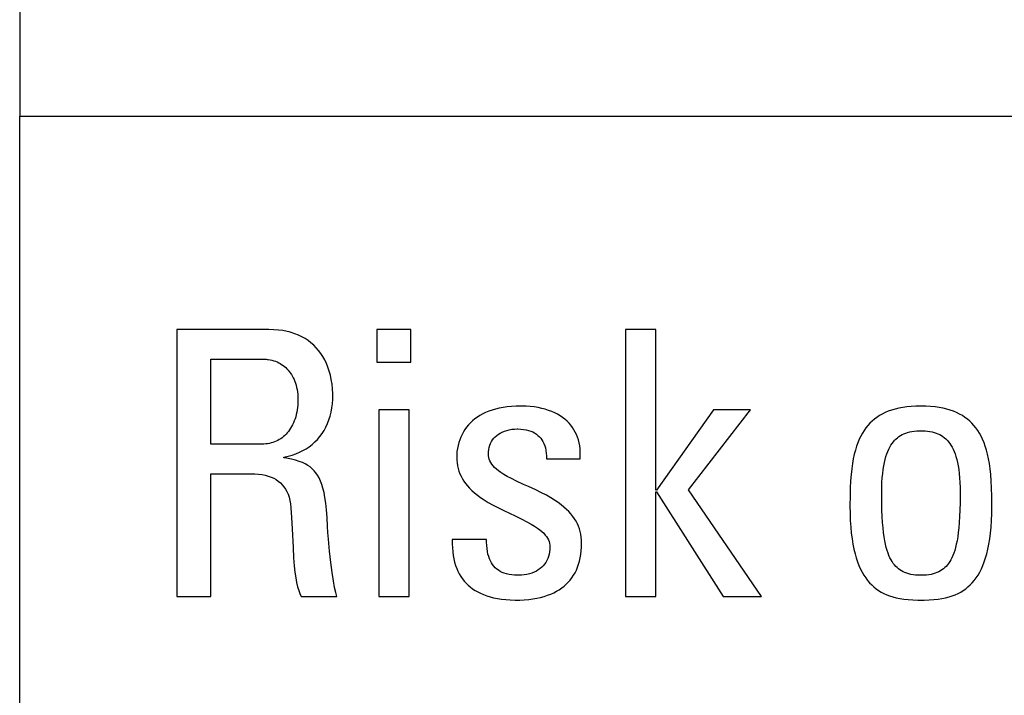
# Model space of a CAD drawing. Extents: x -841 to -216, y -127 to 601.
# Tile 33 of 201: x -574.15 to -568.04, y 161.42 to 165.61. Entities that reach past the tile are written whole.
import ezdxf

# ---------------------------------------------------------------- set-up
doc = ezdxf.new("R2010")
doc.units = 0
doc.header["$LTSCALE"] = 23.1
doc.layers.add('HEATSINK_AM_0', color=7, linetype='CONTINUOUS')

msp = doc.modelspace()

# ---------------------------------------------------------------- linework, layer by layer
at = {"layer": 'HEATSINK_AM_0', "color": 7}
for p, q in [((-574.1479, 169.7975), (-574.1479, 165.0159)), ((-574.1479, 165.0159), (-522.1044, 165.0159)), ((-574.1479, 154.9367), (-574.1479, 165.0159)), ((-572.6031, 163.6919), (-573.1742, 163.6919)), ((-573.1742, 163.6919), (-573.1742, 162.0363)), ((-572.5725, 163.6911), (-572.6031, 163.6919)), ((-572.5435, 163.6889), (-572.5725, 163.6911)), ((-572.5159, 163.6852), (-572.5435, 163.6889)), ((-572.4898, 163.6801), (-572.5159, 163.6852)), ((-572.4772, 163.6771), (-572.4898, 163.6801)), ((-572.4649, 163.6737), (-572.4772, 163.6771)), ((-572.4414, 163.6661), (-572.4649, 163.6737)), ((-572.4191, 163.6572), (-572.4414, 163.6661)), ((-572.398, 163.6471), (-572.4191, 163.6572)), ((-571.7213, 163.6919), (-571.9323, 163.6919)), ((-571.9323, 163.6919), (-571.9323, 163.4901)), ((-571.7213, 163.4901), (-571.7213, 163.6919)), ((-570.2026, 163.6919), (-570.3906, 163.6919)), ((-570.3906, 163.6919), (-570.3906, 162.0363)), ((-570.2026, 162.6944), (-570.2026, 163.6919)), ((-572.378, 163.6359), (-572.398, 163.6471)), ((-572.3591, 163.6235), (-572.378, 163.6359)), ((-572.3413, 163.6099), (-572.3591, 163.6235)), ((-572.3246, 163.5952), (-572.3413, 163.6099)), ((-572.3089, 163.5793), (-572.3246, 163.5952)), ((-572.2942, 163.5623), (-572.3089, 163.5793)), ((-572.2805, 163.544), (-572.2942, 163.5623)), ((-572.2678, 163.5245), (-572.2805, 163.544)), ((-572.9632, 163.5085), (-572.6445, 163.5085)), ((-572.9632, 162.9811), (-572.9632, 163.5085)), ((-572.6445, 163.5085), (-572.6313, 163.5082)), ((-572.6313, 163.5082), (-572.6185, 163.5073)), ((-572.6185, 163.5073), (-572.6124, 163.5067)), ((-572.6124, 163.5067), (-572.6063, 163.5059)), ((-572.6063, 163.5059), (-572.5945, 163.5039)), ((-572.5945, 163.5039), (-572.5831, 163.5014)), ((-572.5831, 163.5014), (-572.5722, 163.4983)), ((-572.5722, 163.4983), (-572.5616, 163.4948)), ((-572.5616, 163.4948), (-572.5514, 163.4907)), ((-572.5514, 163.4907), (-572.5417, 163.4862)), ((-572.5417, 163.4862), (-572.5322, 163.4812)), ((-572.5322, 163.4812), (-572.5232, 163.4757)), ((-572.5232, 163.4757), (-572.5145, 163.4697)), ((-572.5145, 163.4697), (-572.5061, 163.4632)), ((-572.2562, 163.5037), (-572.2678, 163.5245)), ((-572.2457, 163.4817), (-572.2562, 163.5037)), ((-572.2363, 163.4584), (-572.2457, 163.4817)), ((-571.9323, 163.4901), (-571.7213, 163.4901)), ((-572.5061, 163.4632), (-572.4981, 163.4562)), ((-572.4981, 163.4562), (-572.4904, 163.4487)), ((-572.4904, 163.4487), (-572.483, 163.4407)), ((-572.483, 163.4407), (-572.476, 163.4323)), ((-572.476, 163.4323), (-572.4694, 163.4233)), ((-572.4694, 163.4233), (-572.4631, 163.4137)), ((-572.4631, 163.4137), (-572.4572, 163.4037)), ((-572.228, 163.4339), (-572.2363, 163.4584)), ((-572.221, 163.4081), (-572.228, 163.4339)), ((-572.4572, 163.4037), (-572.4516, 163.3931)), ((-572.4516, 163.3931), (-572.4465, 163.382)), ((-572.4465, 163.382), (-572.4418, 163.3704)), ((-572.4418, 163.3704), (-572.4376, 163.3583)), ((-572.4376, 163.3583), (-572.4338, 163.3458)), ((-572.2153, 163.3811), (-572.221, 163.4081)), ((-572.2109, 163.3529), (-572.2153, 163.3811)), ((-572.208, 163.3237), (-572.2109, 163.3529)), ((-572.4338, 163.3458), (-572.4305, 163.3327)), ((-572.4305, 163.3327), (-572.4277, 163.3193)), ((-572.4277, 163.3193), (-572.4254, 163.3055)), ((-572.4254, 163.3055), (-572.4237, 163.2913)), ((-572.4237, 163.2913), (-572.4226, 163.2769)), ((-572.2065, 163.2936), (-572.208, 163.3237)), ((-572.2064, 163.2792), (-572.2065, 163.2936)), ((-572.4223, 163.239), (-572.4233, 163.2233)), ((-572.4226, 163.2769), (-572.422, 163.2624)), ((-572.422, 163.2548), (-572.4223, 163.239)), ((-572.422, 163.2624), (-572.422, 163.2562)), ((-572.422, 163.2562), (-572.422, 163.2548)), ((-572.2119, 163.2052), (-572.2086, 163.2319)), ((-572.2086, 163.2319), (-572.2067, 163.2596)), ((-572.2067, 163.2596), (-572.2064, 163.2792)), ((-572.4326, 163.1644), (-572.4363, 163.1507)), ((-572.4295, 163.1785), (-572.4326, 163.1644)), ((-572.4268, 163.1931), (-572.4295, 163.1785)), ((-572.4248, 163.208), (-572.4268, 163.1931)), ((-572.4233, 163.2233), (-572.4248, 163.208)), ((-572.2227, 163.1546), (-572.2166, 163.1794)), ((-572.2166, 163.1794), (-572.2119, 163.2052)), ((-571.7328, 163.1944), (-571.9208, 163.1944)), ((-571.9208, 163.1944), (-571.9208, 162.0363)), ((-571.7328, 162.0363), (-571.7328, 163.1944)), ((-571.2764, 163.168), (-571.2935, 163.1584)), ((-571.2582, 163.1768), (-571.2764, 163.168)), ((-571.2388, 163.1848), (-571.2582, 163.1768)), ((-571.2184, 163.192), (-571.2388, 163.1848)), ((-571.1967, 163.1984), (-571.2184, 163.192)), ((-571.1738, 163.204), (-571.1967, 163.1984)), ((-571.1496, 163.2087), (-571.1738, 163.204)), ((-571.124, 163.2124), (-571.1496, 163.2087)), ((-571.097, 163.2151), (-571.124, 163.2124)), ((-571.0686, 163.2167), (-571.097, 163.2151)), ((-571.0387, 163.2173), (-571.0686, 163.2167)), ((-571.0343, 163.2173), (-571.0387, 163.2173)), ((-571.0076, 163.2165), (-571.0343, 163.2173)), ((-570.9818, 163.2147), (-571.0076, 163.2165)), ((-570.9569, 163.2118), (-570.9818, 163.2147)), ((-570.933, 163.2079), (-570.9569, 163.2118)), ((-570.9101, 163.203), (-570.933, 163.2079)), ((-570.8883, 163.1972), (-570.9101, 163.203)), ((-570.8677, 163.1906), (-570.8883, 163.1972)), ((-570.8481, 163.1832), (-570.8677, 163.1906)), ((-570.8296, 163.1749), (-570.8481, 163.1832)), ((-570.8122, 163.166), (-570.8296, 163.1749)), ((-570.7959, 163.1563), (-570.8122, 163.166)), ((-569.8449, 163.1944), (-570.198, 162.6944)), ((-570.0008, 162.6967), (-569.6156, 163.1944)), ((-569.6156, 163.1944), (-569.8449, 163.1944)), ((-568.7981, 163.1675), (-568.8152, 163.1577)), ((-568.7799, 163.1764), (-568.7981, 163.1675)), ((-568.7607, 163.1846), (-568.7799, 163.1764)), ((-568.7404, 163.1919), (-568.7607, 163.1846)), ((-568.7188, 163.1983), (-568.7404, 163.1919)), ((-568.6959, 163.2039), (-568.7188, 163.1983)), ((-568.6717, 163.2086), (-568.6959, 163.2039)), ((-568.6459, 163.2123), (-568.6717, 163.2086)), ((-568.6185, 163.215), (-568.6459, 163.2123)), ((-568.5894, 163.2167), (-568.6185, 163.215)), ((-568.5585, 163.2173), (-568.5894, 163.2167)), ((-568.5275, 163.2167), (-568.5585, 163.2173)), ((-568.4984, 163.215), (-568.5275, 163.2167)), ((-568.471, 163.2123), (-568.4984, 163.215)), ((-568.4453, 163.2086), (-568.471, 163.2123)), ((-568.421, 163.2039), (-568.4453, 163.2086)), ((-568.3981, 163.1983), (-568.421, 163.2039)), ((-568.3765, 163.1919), (-568.3981, 163.1983)), ((-568.3562, 163.1846), (-568.3765, 163.1919)), ((-568.337, 163.1764), (-568.3562, 163.1846)), ((-568.3189, 163.1675), (-568.337, 163.1764)), ((-568.3017, 163.1577), (-568.3189, 163.1675)), ((-572.45, 163.1127), (-572.4554, 163.1011)), ((-572.445, 163.1248), (-572.45, 163.1127)), ((-572.4404, 163.1375), (-572.445, 163.1248)), ((-572.4363, 163.1507), (-572.4404, 163.1375)), ((-572.249, 163.0864), (-572.2389, 163.1081)), ((-572.2389, 163.1081), (-572.2302, 163.1308)), ((-572.2302, 163.1308), (-572.2227, 163.1546)), ((-571.3521, 163.1132), (-571.3644, 163.1001)), ((-571.3389, 163.1255), (-571.3521, 163.1132)), ((-571.3247, 163.1372), (-571.3389, 163.1255)), ((-571.3096, 163.1482), (-571.3247, 163.1372)), ((-571.2935, 163.1584), (-571.3096, 163.1482)), ((-570.7807, 163.146), (-570.7959, 163.1563)), ((-570.7665, 163.135), (-570.7807, 163.146)), ((-570.7533, 163.1234), (-570.7665, 163.135)), ((-570.7411, 163.1111), (-570.7533, 163.1234)), ((-570.7299, 163.0982), (-570.7411, 163.1111)), ((-568.8745, 163.1105), (-568.8873, 163.0965)), ((-568.8609, 163.1236), (-568.8745, 163.1105)), ((-568.8466, 163.1358), (-568.8609, 163.1236)), ((-568.8313, 163.1472), (-568.8466, 163.1358)), ((-568.8152, 163.1577), (-568.8313, 163.1472)), ((-568.2856, 163.1472), (-568.3017, 163.1577)), ((-568.2704, 163.1358), (-568.2856, 163.1472)), ((-568.256, 163.1236), (-568.2704, 163.1358)), ((-568.2424, 163.1105), (-568.256, 163.1236)), ((-568.2296, 163.0965), (-568.2424, 163.1105)), ((-572.4957, 163.0428), (-572.5036, 163.035)), ((-572.4882, 163.0512), (-572.4957, 163.0428)), ((-572.4809, 163.06), (-572.4882, 163.0512)), ((-572.474, 163.0695), (-572.4809, 163.06)), ((-572.4675, 163.0795), (-572.474, 163.0695)), ((-572.4612, 163.09), (-572.4675, 163.0795)), ((-572.4554, 163.1011), (-572.4612, 163.09)), ((-572.2862, 163.0279), (-572.2726, 163.0463)), ((-572.2726, 163.0463), (-572.2602, 163.0659)), ((-572.2602, 163.0659), (-572.249, 163.0864)), ((-571.3958, 163.0569), (-571.4045, 163.0412)), ((-571.3863, 163.072), (-571.3958, 163.0569)), ((-571.3758, 163.0864), (-571.3863, 163.072)), ((-571.3644, 163.1001), (-571.3758, 163.0864)), ((-571.1891, 163.0348), (-571.1786, 163.0427)), ((-571.1786, 163.0427), (-571.1673, 163.0498)), ((-571.1673, 163.0498), (-571.1549, 163.0562)), ((-571.1549, 163.0562), (-571.1417, 163.0617)), ((-571.1417, 163.0617), (-571.1275, 163.0663)), ((-571.1275, 163.0663), (-571.1124, 163.0701)), ((-571.1124, 163.0701), (-571.0964, 163.0728)), ((-571.0964, 163.0728), (-571.0797, 163.0745)), ((-571.0797, 163.0745), (-571.0622, 163.0751)), ((-571.0622, 163.0751), (-571.0588, 163.0751)), ((-571.0588, 163.0751), (-571.0403, 163.0744)), ((-571.0403, 163.0744), (-571.0231, 163.0726)), ((-571.0231, 163.0726), (-571.0072, 163.0699)), ((-571.0072, 163.0699), (-570.9924, 163.0662)), ((-570.9924, 163.0662), (-570.9787, 163.0617)), ((-570.9787, 163.0617), (-570.9661, 163.0564)), ((-570.9661, 163.0564), (-570.9544, 163.0502)), ((-570.9544, 163.0502), (-570.9437, 163.0433)), ((-570.9437, 163.0433), (-570.9338, 163.0355)), ((-570.7197, 163.0847), (-570.7299, 163.0982)), ((-570.7104, 163.0706), (-570.7197, 163.0847)), ((-570.702, 163.0558), (-570.7104, 163.0706)), ((-570.6947, 163.0404), (-570.702, 163.0558)), ((-568.9215, 163.0485), (-568.9315, 163.0303)), ((-568.9108, 163.0656), (-568.9215, 163.0485)), ((-568.8994, 163.0815), (-568.9108, 163.0656)), ((-568.8873, 163.0965), (-568.8994, 163.0815)), ((-568.675, 163.04), (-568.6642, 163.0451)), ((-568.6642, 163.0451), (-568.6529, 163.0496)), ((-568.6529, 163.0496), (-568.6408, 163.0535)), ((-568.6408, 163.0535), (-568.6279, 163.0568)), ((-568.6279, 163.0568), (-568.6142, 163.0594)), ((-568.6142, 163.0594), (-568.5995, 163.0615)), ((-568.5995, 163.0615), (-568.5837, 163.0628)), ((-568.5837, 163.0628), (-568.5665, 163.0635)), ((-568.5665, 163.0635), (-568.5585, 163.0636)), ((-568.5585, 163.0636), (-568.5504, 163.0635)), ((-568.5504, 163.0635), (-568.5332, 163.0628)), ((-568.5332, 163.0628), (-568.5174, 163.0615)), ((-568.5174, 163.0615), (-568.5027, 163.0594)), ((-568.5027, 163.0594), (-568.489, 163.0568)), ((-568.489, 163.0568), (-568.4761, 163.0535)), ((-568.4761, 163.0535), (-568.4641, 163.0496)), ((-568.4641, 163.0496), (-568.4527, 163.0451)), ((-568.4527, 163.0451), (-568.4419, 163.04)), ((-568.2175, 163.0815), (-568.2296, 163.0965)), ((-568.2061, 163.0656), (-568.2175, 163.0815)), ((-568.1954, 163.0485), (-568.2061, 163.0656)), ((-568.1854, 163.0303), (-568.1954, 163.0485)), ((-572.6343, 162.9814), (-572.6467, 162.9811)), ((-572.6222, 162.9823), (-572.6343, 162.9814)), ((-572.6105, 162.9837), (-572.6222, 162.9823)), ((-572.5992, 162.9858), (-572.6105, 162.9837)), ((-572.5882, 162.9883), (-572.5992, 162.9858)), ((-572.5776, 162.9914), (-572.5882, 162.9883)), ((-572.5673, 162.995), (-572.5776, 162.9914)), ((-572.5573, 162.9992), (-572.5673, 162.995)), ((-572.5476, 163.0039), (-572.5573, 162.9992)), ((-572.5382, 163.0091), (-572.5476, 163.0039)), ((-572.5291, 163.0148), (-572.5382, 163.0091)), ((-572.5203, 163.021), (-572.5291, 163.0148)), ((-572.5118, 163.0277), (-572.5203, 163.021)), ((-572.5036, 163.035), (-572.5118, 163.0277)), ((-572.3336, 162.9792), (-572.3167, 162.9943)), ((-572.3167, 162.9943), (-572.3009, 163.0105)), ((-572.3009, 163.0105), (-572.2862, 163.0279)), ((-571.4247, 162.9903), (-571.4294, 162.9722)), ((-571.4189, 163.0078), (-571.4247, 162.9903)), ((-571.4122, 163.0248), (-571.4189, 163.0078)), ((-571.4045, 163.0412), (-571.4122, 163.0248)), ((-571.2317, 162.9736), (-571.227, 162.9855)), ((-571.227, 162.9855), (-571.2213, 162.9967)), ((-571.2213, 162.9967), (-571.2147, 163.0072)), ((-571.2147, 163.0072), (-571.2071, 163.0171)), ((-571.2071, 163.0171), (-571.1985, 163.0263)), ((-571.1985, 163.0263), (-571.1891, 163.0348)), ((-570.9338, 163.0355), (-570.9247, 163.027)), ((-570.9247, 163.027), (-570.9165, 163.0176)), ((-570.9165, 163.0176), (-570.9091, 163.0074)), ((-570.9091, 163.0074), (-570.9024, 162.9963)), ((-570.9024, 162.9963), (-570.8966, 162.9843)), ((-570.8966, 162.9843), (-570.8916, 162.9713)), ((-570.6882, 163.0242), (-570.6947, 163.0404)), ((-570.6828, 163.0073), (-570.6882, 163.0242)), ((-570.6783, 162.9897), (-570.6828, 163.0073)), ((-570.6748, 162.9713), (-570.6783, 162.9897)), ((-568.9496, 162.99), (-568.9577, 162.9676)), ((-568.9409, 163.0108), (-568.9496, 162.99)), ((-568.9315, 163.0303), (-568.9409, 163.0108)), ((-568.7445, 162.9747), (-568.7372, 162.9856)), ((-568.7372, 162.9856), (-568.7295, 162.9957)), ((-568.7295, 162.9957), (-568.7255, 163.0004)), ((-568.7255, 163.0004), (-568.7214, 163.0049)), ((-568.7214, 163.0049), (-568.713, 163.0133)), ((-568.713, 163.0133), (-568.7042, 163.021)), ((-568.7042, 163.021), (-568.6949, 163.028)), ((-568.6949, 163.028), (-568.6852, 163.0343)), ((-568.6852, 163.0343), (-568.675, 163.04)), ((-568.4419, 163.04), (-568.4317, 163.0343)), ((-568.4317, 163.0343), (-568.422, 163.028)), ((-568.422, 163.028), (-568.4127, 163.021)), ((-568.4127, 163.021), (-568.4039, 163.0133)), ((-568.4039, 163.0133), (-568.3955, 163.0049)), ((-568.3955, 163.0049), (-568.3914, 163.0004)), ((-568.3914, 163.0004), (-568.3874, 162.9957)), ((-568.3874, 162.9957), (-568.3798, 162.9856)), ((-568.3798, 162.9856), (-568.3725, 162.9747)), ((-568.176, 163.0108), (-568.1854, 163.0303)), ((-568.1673, 162.99), (-568.176, 163.0108)), ((-568.1592, 162.9676), (-568.1673, 162.99)), ((-572.6467, 162.9811), (-572.9632, 162.9811)), ((-572.4585, 162.9129), (-572.4349, 162.9209)), ((-572.4349, 162.9209), (-572.4124, 162.9301)), ((-572.4124, 162.9301), (-572.3911, 162.9406)), ((-572.3911, 162.9406), (-572.3708, 162.9523)), ((-572.3708, 162.9523), (-572.3517, 162.9652)), ((-572.3517, 162.9652), (-572.3336, 162.9792)), ((-571.4358, 162.9351), (-571.4373, 162.9163)), ((-571.4331, 162.9538), (-571.4358, 162.9351)), ((-571.4294, 162.9722), (-571.4331, 162.9538)), ((-571.2405, 162.9192), (-571.2399, 162.9339)), ((-571.2399, 162.9339), (-571.2382, 162.9478)), ((-571.2382, 162.9478), (-571.2355, 162.961)), ((-571.2355, 162.961), (-571.2317, 162.9736)), ((-570.8916, 162.9713), (-570.8875, 162.9573)), ((-570.8875, 162.9573), (-570.8843, 162.9422)), ((-570.8843, 162.9422), (-570.882, 162.9259)), ((-570.882, 162.9259), (-570.8807, 162.9083)), ((-570.6724, 162.9521), (-570.6748, 162.9713)), ((-570.6711, 162.9321), (-570.6724, 162.9521)), ((-570.6709, 162.9112), (-570.6711, 162.9321)), ((-568.9651, 162.9437), (-568.9718, 162.9179)), ((-568.9577, 162.9676), (-568.9651, 162.9437)), ((-568.7755, 162.9042), (-568.77, 162.9207)), ((-568.77, 162.9207), (-568.7642, 162.9359)), ((-568.7642, 162.9359), (-568.758, 162.9499)), ((-568.758, 162.9499), (-568.7514, 162.9628)), ((-568.7514, 162.9628), (-568.7445, 162.9747)), ((-568.3725, 162.9747), (-568.3655, 162.9628)), ((-568.3655, 162.9628), (-568.3589, 162.9499)), ((-568.3589, 162.9499), (-568.3527, 162.9359)), ((-568.3527, 162.9359), (-568.3469, 162.9207)), ((-568.3469, 162.9207), (-568.3415, 162.9042)), ((-568.1518, 162.9437), (-568.1592, 162.9676)), ((-568.1451, 162.9179), (-568.1518, 162.9437)), ((-572.5091, 162.9008), (-572.4832, 162.9062)), ((-572.5091, 162.8962), (-572.5091, 162.9008)), ((-572.4929, 162.8935), (-572.5091, 162.8962)), ((-572.4623, 162.8875), (-572.4929, 162.8935)), ((-572.4832, 162.9062), (-572.4585, 162.9129)), ((-572.4364, 162.8811), (-572.4623, 162.8875)), ((-572.4141, 162.8742), (-572.4364, 162.8811)), ((-572.3945, 162.8666), (-572.4141, 162.8742)), ((-572.3771, 162.8583), (-572.3945, 162.8666)), ((-571.4373, 162.9163), (-571.4377, 162.9008)), ((-571.4377, 162.9008), (-571.4371, 162.8822)), ((-571.4371, 162.8822), (-571.4354, 162.8642)), ((-571.4354, 162.8642), (-571.4326, 162.8467)), ((-571.2399, 162.9082), (-571.2405, 162.9192)), ((-571.2382, 162.8976), (-571.2399, 162.9082)), ((-571.2354, 162.8873), (-571.2382, 162.8976)), ((-571.2314, 162.8771), (-571.2354, 162.8873)), ((-571.2263, 162.8671), (-571.2314, 162.8771)), ((-571.2199, 162.8571), (-571.2263, 162.8671)), ((-570.8807, 162.9083), (-570.8805, 162.8894)), ((-570.8805, 162.8894), (-570.6719, 162.8894)), ((-570.6719, 162.8894), (-570.6709, 162.9112)), ((-568.9832, 162.86), (-568.9878, 162.8273)), ((-568.9779, 162.8901), (-568.9832, 162.86)), ((-568.9718, 162.9179), (-568.9779, 162.8901)), ((-568.7891, 162.8459), (-568.785, 162.8669)), ((-568.785, 162.8669), (-568.7805, 162.8863)), ((-568.7805, 162.8863), (-568.7755, 162.9042)), ((-568.3415, 162.9042), (-568.3365, 162.8863)), ((-568.3365, 162.8863), (-568.3319, 162.8669)), ((-568.3319, 162.8669), (-568.3278, 162.8459)), ((-568.139, 162.8901), (-568.1451, 162.9179)), ((-568.1337, 162.86), (-568.139, 162.8901)), ((-568.1291, 162.8273), (-568.1337, 162.86)), ((-572.3614, 162.8492), (-572.3771, 162.8583)), ((-572.3472, 162.8393), (-572.3614, 162.8492)), ((-572.3342, 162.8283), (-572.3472, 162.8393)), ((-572.3222, 162.8161), (-572.3342, 162.8283)), ((-572.3111, 162.8025), (-572.3222, 162.8161)), ((-572.3009, 162.7875), (-572.3111, 162.8025)), ((-571.4326, 162.8467), (-571.4288, 162.8298)), ((-571.4288, 162.8298), (-571.4239, 162.8134)), ((-571.4239, 162.8134), (-571.4179, 162.7974)), ((-571.2121, 162.8471), (-571.2199, 162.8571)), ((-571.2028, 162.8369), (-571.2121, 162.8471)), ((-571.1917, 162.8266), (-571.2028, 162.8369)), ((-571.1787, 162.816), (-571.1917, 162.8266)), ((-571.1634, 162.805), (-571.1787, 162.816)), ((-571.1453, 162.7934), (-571.1634, 162.805)), ((-568.9878, 162.8273), (-568.9916, 162.7916)), ((-568.7982, 162.7719), (-568.7958, 162.7985)), ((-568.7958, 162.7985), (-568.7927, 162.8231)), ((-568.7927, 162.8231), (-568.7891, 162.8459)), ((-568.3278, 162.8459), (-568.3242, 162.8231)), ((-568.3242, 162.8231), (-568.3212, 162.7985)), ((-568.3212, 162.7985), (-568.3187, 162.7719)), ((-568.1253, 162.7916), (-568.1291, 162.8273)), ((-572.9632, 162.7976), (-572.7135, 162.7976)), ((-572.9632, 162.0363), (-572.9632, 162.7976)), ((-572.7135, 162.7976), (-572.6891, 162.797)), ((-572.6891, 162.797), (-572.6662, 162.7953)), ((-572.6662, 162.7953), (-572.6448, 162.7924)), ((-572.6448, 162.7924), (-572.6247, 162.7883)), ((-572.6247, 162.7883), (-572.606, 162.783)), ((-572.606, 162.783), (-572.5886, 162.7766)), ((-572.5886, 162.7766), (-572.5725, 162.7692)), ((-572.5725, 162.7692), (-572.5576, 162.7607)), ((-572.5576, 162.7607), (-572.5439, 162.7512)), ((-572.5439, 162.7512), (-572.5312, 162.7405)), ((-572.5312, 162.7405), (-572.5196, 162.7288)), ((-572.2915, 162.7708), (-572.3009, 162.7875)), ((-572.2827, 162.7521), (-572.2915, 162.7708)), ((-572.2747, 162.731), (-572.2827, 162.7521)), ((-571.4179, 162.7974), (-571.4108, 162.7817)), ((-571.4108, 162.7817), (-571.4026, 162.7664)), ((-571.4026, 162.7664), (-571.3933, 162.7513)), ((-571.3933, 162.7513), (-571.3828, 162.7364)), ((-571.1239, 162.781), (-571.1453, 162.7934)), ((-571.0981, 162.7674), (-571.1239, 162.781)), ((-571.0661, 162.7518), (-571.0981, 162.7674)), ((-571.0225, 162.7315), (-571.0661, 162.7518)), ((-568.9947, 162.7523), (-568.9969, 162.7085)), ((-568.9916, 162.7916), (-568.9947, 162.7523)), ((-568.8012, 162.712), (-568.8, 162.7431)), ((-568.8, 162.7431), (-568.7982, 162.7719)), ((-568.3187, 162.7719), (-568.3169, 162.7431)), ((-568.3169, 162.7431), (-568.3157, 162.712)), ((-568.1223, 162.7523), (-568.1253, 162.7916)), ((-568.12, 162.7085), (-568.1223, 162.7523)), ((-572.5196, 162.7288), (-572.5091, 162.716)), ((-572.5091, 162.716), (-572.4996, 162.7019)), ((-572.4996, 162.7019), (-572.4911, 162.6866)), ((-572.4911, 162.6866), (-572.4837, 162.6698)), ((-572.2673, 162.7071), (-572.2747, 162.731)), ((-572.2605, 162.6801), (-572.2673, 162.7071)), ((-572.2545, 162.6491), (-572.2605, 162.6801)), ((-571.3828, 162.7364), (-571.371, 162.7217)), ((-571.371, 162.7217), (-571.3578, 162.7072)), ((-571.3578, 162.7072), (-571.3432, 162.6927)), ((-571.3432, 162.6927), (-571.3269, 162.6783)), ((-571.3269, 162.6783), (-571.309, 162.6638)), ((-570.9924, 162.7178), (-571.0225, 162.7315)), ((-570.9476, 162.6969), (-570.9924, 162.7178)), ((-570.912, 162.6794), (-570.9476, 162.6969)), ((-570.8816, 162.6635), (-570.912, 162.6794)), ((-570.198, 162.6944), (-570.2026, 162.6944)), ((-570.2026, 162.6853), (-570.198, 162.6853)), ((-570.2026, 162.0363), (-570.2026, 162.6853)), ((-570.198, 162.6853), (-569.7853, 162.0363)), ((-569.5468, 162.0363), (-570.0008, 162.6967)), ((-568.9969, 162.7085), (-568.9983, 162.6589)), ((-568.8016, 162.6784), (-568.8012, 162.712)), ((-568.8016, 162.6713), (-568.8016, 162.6784)), ((-568.3157, 162.712), (-568.3154, 162.6784)), ((-568.3154, 162.6784), (-568.3154, 162.6713)), ((-568.1187, 162.6589), (-568.12, 162.7085)), ((-572.4837, 162.6698), (-572.4773, 162.6516)), ((-572.4773, 162.6516), (-572.4721, 162.6317)), ((-572.4721, 162.6317), (-572.4682, 162.6101)), ((-572.2492, 162.6137), (-572.2545, 162.6491)), ((-571.309, 162.6638), (-571.2891, 162.6492)), ((-571.2891, 162.6492), (-571.2671, 162.6344)), ((-571.2671, 162.6344), (-571.2425, 162.6193)), ((-571.2425, 162.6193), (-571.2148, 162.6036)), ((-570.8547, 162.6483), (-570.8816, 162.6635)), ((-570.8308, 162.6336), (-570.8547, 162.6483)), ((-570.8092, 162.6192), (-570.8308, 162.6336)), ((-570.7898, 162.6049), (-570.8092, 162.6192)), ((-568.9983, 162.6589), (-568.9988, 162.6009)), ((-568.8011, 162.6185), (-568.8016, 162.6713)), ((-568.8, 162.5721), (-568.8011, 162.6185)), ((-568.3158, 162.6185), (-568.3169, 162.5721)), ((-568.3154, 162.6713), (-568.3158, 162.6185)), ((-568.1182, 162.6009), (-568.1187, 162.6589)), ((-572.4682, 162.6101), (-572.4656, 162.5867)), ((-572.4656, 162.5867), (-572.4613, 162.5265)), ((-572.2448, 162.5727), (-572.2492, 162.6137)), ((-572.2412, 162.5252), (-572.2448, 162.5727)), ((-571.2148, 162.6036), (-571.1831, 162.5869)), ((-571.1831, 162.5869), (-571.1455, 162.5682)), ((-571.1455, 162.5682), (-571.0757, 162.5351)), ((-570.7722, 162.5906), (-570.7898, 162.6049)), ((-570.7562, 162.5763), (-570.7722, 162.5906)), ((-570.7418, 162.562), (-570.7562, 162.5763)), ((-570.7289, 162.5475), (-570.7418, 162.562)), ((-568.9988, 162.6009), (-568.9988, 162.5981)), ((-568.9988, 162.5981), (-568.9982, 162.5511)), ((-568.7983, 162.531), (-568.8, 162.5721)), ((-568.3169, 162.5721), (-568.3186, 162.5311)), ((-568.1187, 162.5512), (-568.1182, 162.5981)), ((-568.1182, 162.5981), (-568.1182, 162.6009)), ((-572.4613, 162.5265), (-572.4575, 162.4547)), ((-572.2386, 162.4697), (-572.2412, 162.5252)), ((-571.0757, 162.5351), (-571.0335, 162.5148)), ((-571.0335, 162.5148), (-571.0019, 162.4988)), ((-571.0019, 162.4988), (-570.9764, 162.4849)), ((-570.7172, 162.5328), (-570.7289, 162.5475)), ((-570.7068, 162.5179), (-570.7172, 162.5328)), ((-570.6975, 162.5028), (-570.7068, 162.5179)), ((-570.6894, 162.4873), (-570.6975, 162.5028)), ((-568.9982, 162.5511), (-568.9965, 162.5074)), ((-568.9965, 162.5074), (-568.9938, 162.4666)), ((-568.796, 162.4944), (-568.7983, 162.531)), ((-568.7933, 162.4616), (-568.796, 162.4944)), ((-568.3209, 162.4945), (-568.3236, 162.4616)), ((-568.3186, 162.5311), (-568.3209, 162.4945)), ((-568.1231, 162.4666), (-568.1204, 162.5074)), ((-568.1204, 162.5074), (-568.1187, 162.5512)), ((-572.4575, 162.4547), (-572.4526, 162.3389)), ((-572.2365, 162.4318), (-572.2386, 162.4697)), ((-572.2335, 162.3904), (-572.2365, 162.4318)), ((-570.9764, 162.4849), (-570.9551, 162.4722)), ((-570.9551, 162.4722), (-570.937, 162.4603)), ((-570.937, 162.4603), (-570.9217, 162.449)), ((-570.9217, 162.449), (-570.9087, 162.4381)), ((-570.9087, 162.4381), (-570.8976, 162.4275)), ((-570.6824, 162.4715), (-570.6894, 162.4873)), ((-570.6764, 162.4553), (-570.6824, 162.4715)), ((-570.6715, 162.4387), (-570.6764, 162.4553)), ((-570.6677, 162.4216), (-570.6715, 162.4387)), ((-568.9938, 162.4666), (-568.9902, 162.4286)), ((-568.7901, 162.4321), (-568.7933, 162.4616)), ((-568.7864, 162.4054), (-568.7901, 162.4321)), ((-568.3269, 162.4321), (-568.3305, 162.4054)), ((-568.3236, 162.4616), (-568.3269, 162.4321)), ((-568.1267, 162.4286), (-568.1231, 162.4666)), ((-572.2268, 162.3176), (-572.2335, 162.3904)), ((-571.4653, 162.3895), (-571.4654, 162.3626)), ((-571.252, 162.3895), (-571.4653, 162.3895)), ((-571.2518, 162.3721), (-571.252, 162.3895)), ((-571.251, 162.3514), (-571.2518, 162.3721)), ((-570.8976, 162.4275), (-570.8883, 162.4171)), ((-570.8883, 162.4171), (-570.8805, 162.4068)), ((-570.8805, 162.4068), (-570.874, 162.3966)), ((-570.874, 162.3966), (-570.8689, 162.3863)), ((-570.8689, 162.3863), (-570.8649, 162.376)), ((-570.8649, 162.376), (-570.8621, 162.3655)), ((-570.6649, 162.4038), (-570.6677, 162.4216)), ((-570.6632, 162.3855), (-570.6649, 162.4038)), ((-570.6627, 162.3665), (-570.6632, 162.3855)), ((-568.9902, 162.4286), (-568.9856, 162.3932)), ((-568.9856, 162.3932), (-568.9803, 162.3603)), ((-568.7823, 162.3813), (-568.7864, 162.4054)), ((-568.7779, 162.3594), (-568.7823, 162.3813)), ((-568.3346, 162.3813), (-568.339, 162.3594)), ((-568.3305, 162.4054), (-568.3346, 162.3813)), ((-568.1366, 162.3604), (-568.1313, 162.3933)), ((-568.1313, 162.3933), (-568.1267, 162.4286)), ((-572.4526, 162.3389), (-572.4492, 162.2759)), ((-572.2189, 162.2469), (-572.2268, 162.3176)), ((-571.4654, 162.3626), (-571.4644, 162.3371)), ((-571.4644, 162.3371), (-571.4623, 162.313)), ((-571.4623, 162.313), (-571.4593, 162.2901)), ((-571.2493, 162.3325), (-571.251, 162.3514)), ((-571.2468, 162.3149), (-571.2493, 162.3325)), ((-571.2435, 162.2986), (-571.2468, 162.3149)), ((-570.8621, 162.3119), (-570.8648, 162.2973)), ((-570.8621, 162.3655), (-570.8604, 162.3547)), ((-570.8604, 162.3273), (-570.8621, 162.3119)), ((-570.8604, 162.3547), (-570.8599, 162.3436)), ((-570.8599, 162.3436), (-570.8604, 162.3273)), ((-570.6676, 162.296), (-570.6649, 162.3183)), ((-570.6649, 162.3183), (-570.6632, 162.3418)), ((-570.6632, 162.3418), (-570.6627, 162.3665)), ((-568.9803, 162.3603), (-568.9741, 162.3297)), ((-568.9741, 162.3297), (-568.9672, 162.3012)), ((-568.7731, 162.3395), (-568.7779, 162.3594)), ((-568.7679, 162.3213), (-568.7731, 162.3395)), ((-568.7624, 162.3048), (-568.7679, 162.3213)), ((-568.349, 162.3214), (-568.3545, 162.3048)), ((-568.3439, 162.3395), (-568.349, 162.3214)), ((-568.339, 162.3594), (-568.3439, 162.3395)), ((-568.1497, 162.3013), (-568.1428, 162.3298)), ((-568.1428, 162.3298), (-568.1366, 162.3604)), ((-572.4492, 162.2759), (-572.4454, 162.2268)), ((-571.4593, 162.2901), (-571.4552, 162.2684)), ((-571.4552, 162.2684), (-571.4503, 162.2479)), ((-571.2393, 162.2836), (-571.2435, 162.2986)), ((-571.2344, 162.2696), (-571.2393, 162.2836)), ((-571.2287, 162.2567), (-571.2344, 162.2696)), ((-571.2222, 162.2447), (-571.2287, 162.2567)), ((-570.8787, 162.2584), (-570.8853, 162.247)), ((-570.8731, 162.2706), (-570.8787, 162.2584)), ((-570.8707, 162.277), (-570.8731, 162.2706)), ((-570.8685, 162.2836), (-570.8707, 162.277)), ((-570.8648, 162.2973), (-570.8685, 162.2836)), ((-570.6816, 162.2352), (-570.676, 162.2544)), ((-570.676, 162.2544), (-570.6713, 162.2747)), ((-570.6713, 162.2747), (-570.6676, 162.296)), ((-568.9672, 162.3012), (-568.9597, 162.2748)), ((-568.9597, 162.2748), (-568.9514, 162.2502)), ((-568.9514, 162.2502), (-568.9426, 162.2273)), ((-568.7566, 162.2897), (-568.7624, 162.3048)), ((-568.7504, 162.2759), (-568.7566, 162.2897)), ((-568.744, 162.2633), (-568.7504, 162.2759)), ((-568.7372, 162.2517), (-568.744, 162.2633)), ((-568.73, 162.2412), (-568.7372, 162.2517)), ((-568.3798, 162.2518), (-568.3869, 162.2412)), ((-568.373, 162.2633), (-568.3798, 162.2518)), ((-568.3665, 162.2759), (-568.373, 162.2633)), ((-568.3603, 162.2897), (-568.3665, 162.2759)), ((-568.3545, 162.3048), (-568.3603, 162.2897)), ((-568.1743, 162.2274), (-568.1655, 162.2502)), ((-568.1655, 162.2502), (-568.1572, 162.2748)), ((-568.1572, 162.2748), (-568.1497, 162.3013)), ((-572.4454, 162.2268), (-572.4411, 162.1862)), ((-572.2107, 162.1846), (-572.2189, 162.2469)), ((-571.4503, 162.2479), (-571.4444, 162.2285)), ((-571.4444, 162.2285), (-571.4377, 162.2101)), ((-571.4377, 162.2101), (-571.4301, 162.1926)), ((-571.4301, 162.1926), (-571.4217, 162.1761)), ((-571.2151, 162.2337), (-571.2222, 162.2447)), ((-571.2072, 162.2236), (-571.2151, 162.2337)), ((-571.1985, 162.2144), (-571.2072, 162.2236)), ((-571.1891, 162.2059), (-571.1985, 162.2144)), ((-571.1788, 162.1982), (-571.1891, 162.2059)), ((-571.1677, 162.1913), (-571.1788, 162.1982)), ((-571.1556, 162.1852), (-571.1677, 162.1913)), ((-570.9436, 162.1933), (-570.9566, 162.1869)), ((-570.9315, 162.2004), (-570.9436, 162.1933)), ((-570.9204, 162.2083), (-570.9315, 162.2004)), ((-570.9103, 162.2169), (-570.9204, 162.2083)), ((-570.901, 162.2263), (-570.9103, 162.2169)), ((-570.8927, 162.2363), (-570.901, 162.2263)), ((-570.8853, 162.247), (-570.8927, 162.2363)), ((-570.7038, 162.1828), (-570.6955, 162.1994)), ((-570.6955, 162.1994), (-570.6881, 162.2168)), ((-570.6881, 162.2168), (-570.6816, 162.2352)), ((-568.9426, 162.2273), (-568.9331, 162.2061)), ((-568.9331, 162.2061), (-568.9231, 162.1864)), ((-568.7225, 162.2315), (-568.73, 162.2412)), ((-568.7147, 162.2226), (-568.7225, 162.2315)), ((-568.7064, 162.2145), (-568.7147, 162.2226)), ((-568.6977, 162.2071), (-568.7064, 162.2145)), ((-568.6886, 162.2003), (-568.6977, 162.2071)), ((-568.6789, 162.1942), (-568.6886, 162.2003)), ((-568.6687, 162.1887), (-568.6789, 162.1942)), ((-568.6579, 162.1839), (-568.6687, 162.1887)), ((-568.4483, 162.1887), (-568.4591, 162.1839)), ((-568.4381, 162.1942), (-568.4483, 162.1887)), ((-568.4284, 162.2003), (-568.4381, 162.1942)), ((-568.4192, 162.2071), (-568.4284, 162.2003)), ((-568.4105, 162.2145), (-568.4192, 162.2071)), ((-568.4023, 162.2226), (-568.4105, 162.2145)), ((-568.3944, 162.2315), (-568.4023, 162.2226)), ((-568.3869, 162.2412), (-568.3944, 162.2315)), ((-568.1939, 162.1864), (-568.1838, 162.2062)), ((-568.1838, 162.2062), (-568.1743, 162.2274)), ((-572.4411, 162.1862), (-572.4361, 162.1517)), ((-572.4361, 162.1517), (-572.4304, 162.122)), ((-572.2026, 162.1329), (-572.2107, 162.1846)), ((-572.1949, 162.0916), (-572.2026, 162.1329)), ((-571.4217, 162.1761), (-571.4124, 162.1605)), ((-571.4124, 162.1605), (-571.4023, 162.1457)), ((-571.4023, 162.1457), (-571.3914, 162.1317)), ((-571.3914, 162.1317), (-571.3796, 162.1186)), ((-571.1426, 162.18), (-571.1556, 162.1852)), ((-571.1284, 162.1755), (-571.1426, 162.18)), ((-571.1209, 162.1736), (-571.1284, 162.1755)), ((-571.1131, 162.1719), (-571.1209, 162.1736)), ((-571.0965, 162.1693), (-571.1131, 162.1719)), ((-571.0786, 162.1677), (-571.0965, 162.1693)), ((-571.0594, 162.1671), (-571.0786, 162.1677)), ((-571.0554, 162.1671), (-571.0594, 162.1671)), ((-571.0366, 162.1679), (-571.0554, 162.1671)), ((-571.0187, 162.1698), (-571.0366, 162.1679)), ((-571.0017, 162.1727), (-571.0187, 162.1698)), ((-570.9857, 162.1765), (-571.0017, 162.1727)), ((-570.9707, 162.1813), (-570.9857, 162.1765)), ((-570.9566, 162.1869), (-570.9707, 162.1813)), ((-570.7457, 162.1245), (-570.7339, 162.1379)), ((-570.7339, 162.1379), (-570.723, 162.1521)), ((-570.723, 162.1521), (-570.713, 162.167)), ((-570.713, 162.167), (-570.7038, 162.1828)), ((-568.9231, 162.1864), (-568.9124, 162.1681)), ((-568.9124, 162.1681), (-568.9012, 162.1511)), ((-568.9012, 162.1511), (-568.8894, 162.1354)), ((-568.8894, 162.1354), (-568.877, 162.1208)), ((-568.6464, 162.1796), (-568.6579, 162.1839)), ((-568.6342, 162.1759), (-568.6464, 162.1796)), ((-568.6212, 162.1728), (-568.6342, 162.1759)), ((-568.6072, 162.1704), (-568.6212, 162.1728)), ((-568.5921, 162.1686), (-568.6072, 162.1704)), ((-568.576, 162.1675), (-568.5921, 162.1686)), ((-568.5585, 162.1671), (-568.576, 162.1675)), ((-568.541, 162.1675), (-568.5585, 162.1671)), ((-568.5248, 162.1686), (-568.541, 162.1675)), ((-568.5098, 162.1704), (-568.5248, 162.1686)), ((-568.4958, 162.1728), (-568.5098, 162.1704)), ((-568.4827, 162.1759), (-568.4958, 162.1728)), ((-568.4705, 162.1796), (-568.4827, 162.1759)), ((-568.4591, 162.1839), (-568.4705, 162.1796)), ((-568.2399, 162.1208), (-568.2276, 162.1354)), ((-568.2276, 162.1354), (-568.2157, 162.1511)), ((-568.2157, 162.1511), (-568.2045, 162.1681)), ((-568.2045, 162.1681), (-568.1939, 162.1864)), ((-572.4304, 162.122), (-572.4241, 162.0961)), ((-572.4241, 162.0961), (-572.4171, 162.0735)), ((-572.4171, 162.0735), (-572.4095, 162.0537)), ((-572.1878, 162.0599), (-572.1949, 162.0916)), ((-571.3796, 162.1186), (-571.367, 162.1062)), ((-571.367, 162.1062), (-571.3535, 162.0945)), ((-571.3535, 162.0945), (-571.3391, 162.0836)), ((-571.3391, 162.0836), (-571.3237, 162.0734)), ((-571.3237, 162.0734), (-571.3073, 162.0639)), ((-570.8359, 162.0589), (-570.8184, 162.0681)), ((-570.8184, 162.0681), (-570.8019, 162.0779)), ((-570.8019, 162.0779), (-570.7864, 162.0885)), ((-570.7864, 162.0885), (-570.7719, 162.0998)), ((-570.7719, 162.0998), (-570.7583, 162.1118)), ((-570.7583, 162.1118), (-570.7457, 162.1245)), ((-568.877, 162.1208), (-568.864, 162.1074)), ((-568.864, 162.1074), (-568.8504, 162.0949)), ((-568.8504, 162.0949), (-568.8361, 162.0835)), ((-568.8361, 162.0835), (-568.8211, 162.073)), ((-568.8211, 162.073), (-568.8053, 162.0634)), ((-568.3117, 162.0634), (-568.2959, 162.073)), ((-568.2959, 162.073), (-568.2809, 162.0835)), ((-568.2809, 162.0835), (-568.2666, 162.095)), ((-568.2666, 162.095), (-568.2529, 162.1074)), ((-568.2529, 162.1074), (-568.2399, 162.1208)), ((-573.1742, 162.0363), (-572.9632, 162.0363)), ((-572.4095, 162.0537), (-572.4014, 162.0363)), ((-572.4014, 162.0363), (-572.1813, 162.0363)), ((-572.1813, 162.0363), (-572.1878, 162.0599)), ((-571.9208, 162.0363), (-571.7328, 162.0363)), ((-571.3073, 162.0639), (-571.2898, 162.0552)), ((-571.2898, 162.0552), (-571.2713, 162.0472)), ((-571.2713, 162.0472), (-571.2515, 162.04)), ((-571.2515, 162.04), (-571.2306, 162.0335)), ((-571.2306, 162.0335), (-571.2084, 162.0279)), ((-571.2084, 162.0279), (-571.1848, 162.0231)), ((-571.1848, 162.0231), (-571.1598, 162.0192)), ((-571.1598, 162.0192), (-571.1333, 162.0163)), ((-571.1333, 162.0163), (-571.1053, 162.0143)), ((-571.1053, 162.0143), (-571.0756, 162.0135)), ((-571.0756, 162.0135), (-571.0663, 162.0134)), ((-571.0663, 162.0134), (-571.0468, 162.0136)), ((-571.0468, 162.0136), (-571.0182, 162.0149)), ((-571.0182, 162.0149), (-570.991, 162.0172)), ((-570.991, 162.0172), (-570.9651, 162.0206)), ((-570.9651, 162.0206), (-570.9406, 162.0248)), ((-570.9406, 162.0248), (-570.9172, 162.03)), ((-570.9172, 162.03), (-570.8951, 162.036)), ((-570.8951, 162.036), (-570.8743, 162.0429)), ((-570.8743, 162.0429), (-570.8545, 162.0505)), ((-570.8545, 162.0505), (-570.8359, 162.0589)), ((-570.3906, 162.0363), (-570.2026, 162.0363)), ((-569.7853, 162.0363), (-569.5468, 162.0363)), ((-568.8053, 162.0634), (-568.7886, 162.0546)), ((-568.7886, 162.0546), (-568.771, 162.0467)), ((-568.771, 162.0467), (-568.7524, 162.0397)), ((-568.7524, 162.0397), (-568.7326, 162.0334)), ((-568.7326, 162.0334), (-568.7115, 162.0279)), ((-568.7115, 162.0279), (-568.6889, 162.0233)), ((-568.6889, 162.0233), (-568.6646, 162.0195)), ((-568.6646, 162.0195), (-568.6383, 162.0166)), ((-568.6383, 162.0166), (-568.6095, 162.0146)), ((-568.6095, 162.0146), (-568.5777, 162.0136)), ((-568.5777, 162.0136), (-568.5585, 162.0134)), ((-568.5585, 162.0134), (-568.5392, 162.0136)), ((-568.5392, 162.0136), (-568.5074, 162.0146)), ((-568.5074, 162.0146), (-568.4786, 162.0166)), ((-568.4786, 162.0166), (-568.4523, 162.0195)), ((-568.4523, 162.0195), (-568.428, 162.0233)), ((-568.428, 162.0233), (-568.4054, 162.0279)), ((-568.4054, 162.0279), (-568.3843, 162.0334)), ((-568.3843, 162.0334), (-568.3645, 162.0397)), ((-568.3645, 162.0397), (-568.3459, 162.0467)), ((-568.3459, 162.0467), (-568.3283, 162.0547)), ((-568.3283, 162.0547), (-568.3117, 162.0634))]:
    msp.add_line(p, q, dxfattribs=at)

doc.saveas('drawing.dxf')
